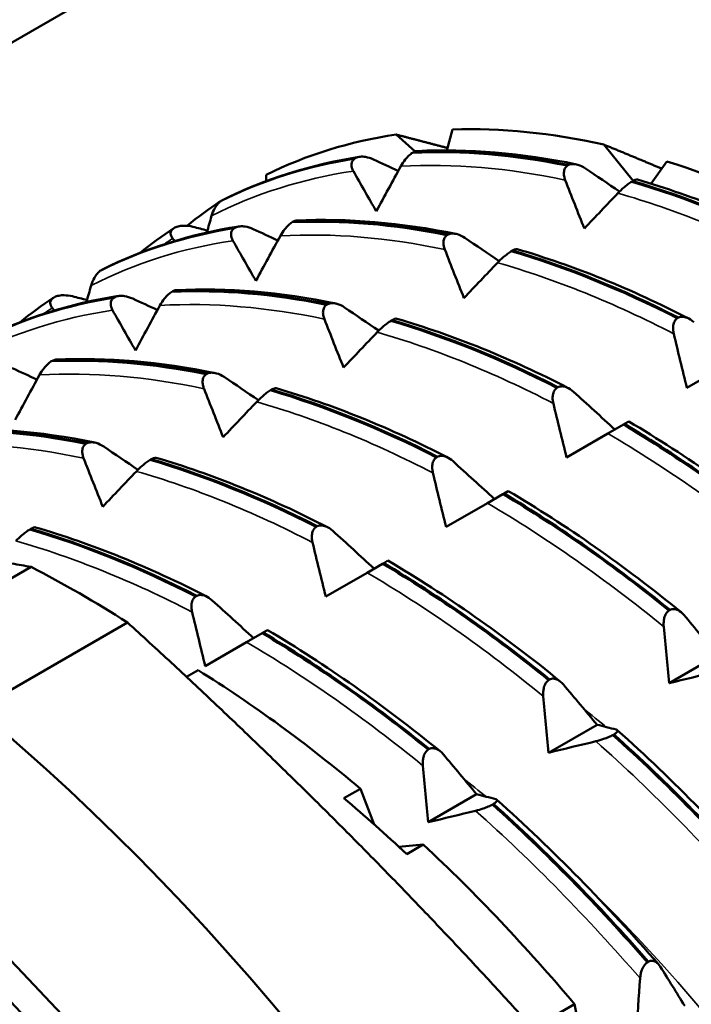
# Model space of a CAD drawing. Header units: millimetres. Extents: x 39 to 198, y 81 to 244.
# Tile 19 of 32: x 179.48 to 186.64, y 124.95 to 135.45. Entities that reach past the tile are written whole.
import ezdxf

# ---------------------------------------------------------------- set-up
doc = ezdxf.new("R2010")
doc.units = ezdxf.units.MM
doc.layers.add('Видимые тонкие (ГОСТ)', color=7, linetype='Continuous', lineweight=35)
doc.layers.add('Видимый контур (ГОСТ)', color=7, linetype='Continuous', lineweight=50)

msp = doc.modelspace()

# ---------------------------------------------------------------- linework, layer by layer
at = {"layer": 'Видимые тонкие (ГОСТ)'}
for points in [[(183.036, 133.834), (182.495, 133.753), (181.988, 133.593), (181.523, 133.356)], [(185.295, 133.739), (184.689, 133.867), (184.1, 133.916), (183.541, 133.885)], [(187.737, 132.84), (187.104, 133.168), (186.474, 133.422), (185.857, 133.599)], [(181.109, 133.116), (181.076, 133.095), (181.044, 133.074), (181.012, 133.052)], [(184.011, 132.997), (183.404, 133.126), (182.816, 133.175), (182.257, 133.143)], [(181.751, 133.092), (181.211, 133.012), (180.704, 132.852), (180.239, 132.614)], [(186.453, 132.099), (185.82, 132.426), (185.189, 132.681), (184.573, 132.857)], [(179.824, 132.375), (179.792, 132.354), (179.759, 132.332), (179.727, 132.31)], [(182.727, 132.256), (182.12, 132.384), (181.532, 132.433), (180.972, 132.402)], [(180.467, 132.351), (179.927, 132.27), (179.42, 132.11), (178.955, 131.873)], [(185.169, 131.357), (184.536, 131.685), (183.905, 131.94), (183.289, 132.116)], [(181.443, 131.514), (180.836, 131.643), (180.247, 131.692), (179.688, 131.661)], [(183.884, 130.616), (183.252, 130.944), (182.621, 131.198), (182.005, 131.374)], [(187.63, 129.719), (187.013, 130.223), (186.383, 130.665), (185.75, 131.036)], [(180.158, 130.773), (179.552, 130.901), (178.963, 130.95), (178.404, 130.919)], [(182.6, 129.875), (181.968, 130.202), (181.337, 130.457), (180.721, 130.633)], [(186.345, 128.977), (185.729, 129.481), (185.098, 129.923), (184.466, 130.295)], [(181.316, 129.133), (180.683, 129.461), (180.053, 129.715), (179.436, 129.892)], [(185.061, 128.236), (184.445, 128.74), (183.814, 129.182), (183.182, 129.553)], [(183.777, 127.495), (183.161, 127.998), (182.53, 128.441), (181.897, 128.812)], [(185.741, 127.9), (185.656, 127.97), (185.571, 128.038), (185.485, 128.105)], [(187.378, 125.971), (186.818, 126.616), (186.23, 127.215), (185.623, 127.756)], [(184.458, 127.159), (184.373, 127.228), (184.287, 127.296), (184.202, 127.363)], [(186.093, 125.229), (185.534, 125.875), (184.946, 126.474), (184.339, 127.015)]]:
    msp.add_open_spline(points, degree=3, dxfattribs=at)
msp.add_open_spline([(190.79, 117.152), (190.701, 117.504), (190.598, 117.859), (190.483, 118.216), (189.644, 120.8), (188.108, 123.434), (186.234, 125.479), (186.008, 125.726), (185.776, 125.965), (185.541, 126.194)], degree=3, knots=[31.7167794, 31.7167794, 31.7167794, 31.7167794, 31.8161356, 31.8161356, 31.8161356, 32.5361446, 32.5361446, 32.5361446, 32.6231685, 32.6231685, 32.6231685, 32.6231685], dxfattribs=at)
at = {"layer": 'Видимый контур (ГОСТ)'}
for p, q in [((172.961, 131.492), (183.153, 137.376)), ((184.094, 134.276), (184.034, 134.055)), ((183.694, 134.044), (183.492, 134.223)), ((186.019, 133.729), (185.707, 134.116)), ((183.05, 133.967), (183.062, 133.974)), ((183.679, 134.037), (183.667, 134.03)), ((186.378, 133.937), (186.211, 133.7)), ((185.319, 133.892), (185.331, 133.899)), ((182.107, 133.795), (182.107, 133.727)), ((186.016, 133.728), (186.004, 133.721)), ((181.638, 133.524), (181.626, 133.517)), ((181.617, 133.511), (181.616, 133.511)), ((181.12, 133.225), (181.132, 133.232)), ((181.766, 133.226), (181.778, 133.233)), ((182.394, 133.295), (182.382, 133.288)), ((184.034, 133.151), (184.046, 133.158)), ((184.732, 132.987), (184.72, 132.98)), ((180.354, 132.783), (180.342, 132.776)), ((179.836, 132.484), (179.848, 132.491)), ((180.482, 132.484), (180.494, 132.491)), ((181.11, 132.554), (181.098, 132.547)), ((182.75, 132.409), (182.762, 132.416)), ((186.49, 132.265), (186.502, 132.272)), ((183.448, 132.245), (183.436, 132.238)), ((179.826, 131.812), (179.814, 131.806)), ((187.034, 131.778), (186.593, 131.523)), ((181.466, 131.668), (181.478, 131.675)), ((185.206, 131.524), (185.218, 131.531)), ((182.164, 131.504), (182.152, 131.497)), ((185.915, 131.132), (185.75, 131.036)), ((185.927, 131.139), (185.915, 131.132)), ((185.973, 131.165), (185.927, 131.139)), ((185.75, 131.036), (185.309, 130.782)), ((180.182, 130.926), (180.194, 130.933)), ((183.922, 130.782), (183.934, 130.789)), ((180.88, 130.762), (180.868, 130.755)), ((184.631, 130.39), (184.466, 130.295)), ((184.643, 130.397), (184.631, 130.39)), ((184.688, 130.423), (184.643, 130.397)), ((184.466, 130.295), (184.025, 130.04)), ((179.596, 130.021), (179.584, 130.014)), ((182.638, 130.041), (182.65, 130.048)), ((183.347, 129.649), (183.182, 129.553)), ((183.359, 129.656), (183.347, 129.649)), ((183.404, 129.682), (183.359, 129.656)), ((178.158, 128.783), (179.599, 129.615)), ((183.182, 129.553), (182.741, 129.299)), ((181.354, 129.3), (181.366, 129.307)), ((186.401, 129.149), (186.413, 129.156)), ((179.024, 128.096), (180.627, 129.022)), ((182.063, 128.908), (181.897, 128.812)), ((182.075, 128.915), (182.063, 128.908)), ((182.12, 128.941), (182.075, 128.915)), ((181.897, 128.812), (181.456, 128.557)), ((186.918, 128.674), (186.402, 128.376)), ((181.379, 128.513), (181.256, 128.442)), ((185.117, 128.408), (185.129, 128.415)), ((185.634, 127.932), (185.118, 127.634)), ((185.815, 127.829), (185.803, 127.822)), ((183.833, 127.667), (183.845, 127.674)), ((182.934, 127.148), (183.111, 127.25)), ((183.111, 127.25), (183.259, 126.867)), ((184.35, 127.191), (183.834, 126.893)), ((184.531, 127.088), (184.519, 127.081)), ((183.52, 126.632), (183.781, 126.655)), ((183.781, 126.655), (183.605, 126.553)), ((186.171, 125.399), (186.183, 125.406)), ((185.218, 124.85), (185.395, 124.952)), ((185.395, 124.952), (185.481, 124.531))]:
    msp.add_line(p, q, dxfattribs=at)
for centre, major_axis, start_param, end_param in [((188.457, 122.23), (-6.6, 11.432), 5.796782, 5.98419), ((188.457, 122.23), (-6.6, 11.432), 6.058582, 6.24599), ((188.457, 122.23), (-6.6, 11.432), 5.534983, 5.722391), ((188.457, 122.23), (-6.6, 11.432), 0.037196, 0.094462), ((176.224, 115.167), (9.125, -15.805), 0, 2.611139), ((174.668, 114.269), (9.125, -15.805), 6.132668, 8.728989), ((180.113, 117.412), (-7.3, 12.644), 5.447996, 5.547578), ((174.668, 114.269), (8.875, -15.372), 0.110663, 2.435851), ((181.032, 117.943), (-6.6, 11.432), 5.273183, 5.460591), ((180.855, 117.841), (-6.6, 11.432), 5.198792, 5.273183), ((181.032, 117.943), (-6.6, 11.432), 5.011384, 5.198792)]:
    msp.add_ellipse(centre, major_axis=major_axis, ratio=0.57735, start_param=start_param, end_param=end_param, dxfattribs=at)
for points, weights in [([(183.492, 134.223), (183.772, 134.151), (184.041, 134.08)], [1, 1.00023607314, 1.00016200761]), ([(185.707, 134.116), (186.022, 133.988), (186.324, 133.86)], [1, 1.00028303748, 1.00012026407]), ([(181.616, 133.511), (181.617, 133.511), (181.618, 133.511)], [1, 1.00000068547, 1.00000136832]), ([(179.599, 129.615), (177.967, 129.896), (176.246, 130.055)], [1, 1.03394438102, 1.03061102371]), ([(187.041, 122.251), (184.146, 125.817), (180.627, 129.022)], [1, 1.06181818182, 1])]:
    msp.add_rational_spline(points, weights, degree=2, dxfattribs=at)
for points in [[(183.667, 134.03), (184.195, 134.054), (184.749, 134.008), (185.319, 133.892)], [(185.331, 133.899), (184.761, 134.015), (184.207, 134.061), (183.679, 134.037)], [(183.715, 134.048), (184.259, 134.074), (184.83, 134.026), (185.414, 133.906)], [(181.626, 133.517), (182.066, 133.736), (182.544, 133.887), (183.05, 133.967)], [(183.062, 133.974), (182.556, 133.894), (182.078, 133.743), (181.638, 133.524)], [(181.639, 133.525), (182.09, 133.749), (182.582, 133.904), (183.099, 133.986)], [(183.251, 133.958), (183.338, 133.917), (183.426, 133.876), (183.514, 133.836)], [(183.28, 133.406), (183.198, 133.548), (183.116, 133.691), (183.036, 133.834)], [(183.541, 133.885), (183.454, 133.725), (183.367, 133.565), (183.28, 133.406)], [(185.51, 133.863), (185.632, 133.781), (185.753, 133.699), (185.874, 133.616)], [(185.499, 133.222), (185.43, 133.394), (185.362, 133.567), (185.295, 133.739)], [(187.786, 133.014), (187.191, 133.318), (186.598, 133.557), (186.016, 133.728)], [(186.066, 133.743), (186.667, 133.568), (187.282, 133.319), (187.896, 133.004)], [(186.004, 133.721), (186.586, 133.55), (187.179, 133.311), (187.774, 133.007)], [(185.857, 133.599), (185.738, 133.473), (185.618, 133.348), (185.499, 133.222)], [(181.523, 133.356), (181.507, 133.297), (181.49, 133.238), (181.473, 133.179)], [(182.382, 133.288), (182.911, 133.313), (183.465, 133.267), (184.034, 133.151)], [(184.046, 133.158), (183.477, 133.274), (182.923, 133.32), (182.394, 133.295)], [(182.431, 133.307), (182.975, 133.333), (183.546, 133.284), (184.13, 133.164)], [(180.342, 132.776), (180.782, 132.995), (181.26, 133.145), (181.766, 133.226)], [(181.778, 133.233), (181.272, 133.152), (180.794, 133.002), (180.354, 132.783)], [(180.355, 132.783), (180.806, 133.008), (181.297, 133.162), (181.815, 133.244)], [(180.761, 132.962), (180.877, 133.056), (180.996, 133.143), (181.119, 133.225)], [(181.324, 133.24), (181.376, 133.227), (181.427, 133.214), (181.479, 133.201)], [(181.967, 133.216), (182.054, 133.176), (182.142, 133.135), (182.23, 133.094)], [(181.131, 133.089), (181.123, 133.098), (181.116, 133.107), (181.109, 133.116)], [(182.257, 133.143), (182.169, 132.984), (182.082, 132.824), (181.996, 132.664)], [(184.226, 133.121), (184.348, 133.04), (184.469, 132.957), (184.59, 132.875)], [(181.996, 132.664), (181.913, 132.807), (181.832, 132.95), (181.751, 133.092)], [(184.215, 132.481), (184.146, 132.653), (184.078, 132.825), (184.011, 132.997)], [(184.782, 133.002), (185.383, 132.827), (185.998, 132.578), (186.612, 132.262)], [(184.72, 132.98), (185.301, 132.809), (185.895, 132.569), (186.49, 132.265)], [(186.502, 132.272), (185.907, 132.576), (185.313, 132.816), (184.732, 132.987)], [(184.573, 132.857), (184.453, 132.732), (184.334, 132.606), (184.215, 132.481)], [(180.239, 132.614), (180.222, 132.555), (180.206, 132.496), (180.189, 132.437)], [(181.098, 132.547), (181.627, 132.571), (182.18, 132.525), (182.75, 132.409)], [(182.762, 132.416), (182.192, 132.532), (181.639, 132.578), (181.11, 132.554)], [(181.147, 132.565), (181.69, 132.591), (182.262, 132.543), (182.845, 132.423)], [(179.058, 132.035), (179.498, 132.253), (179.975, 132.404), (180.482, 132.484)], [(180.494, 132.491), (179.987, 132.411), (179.51, 132.26), (179.07, 132.042)], [(179.071, 132.042), (179.522, 132.266), (180.013, 132.421), (180.531, 132.503)], [(179.477, 132.221), (179.593, 132.314), (179.712, 132.402), (179.835, 132.483)], [(180.039, 132.499), (180.091, 132.486), (180.143, 132.473), (180.195, 132.46)], [(180.682, 132.475), (180.77, 132.434), (180.858, 132.394), (180.946, 132.353)], [(179.846, 132.347), (179.839, 132.357), (179.832, 132.366), (179.824, 132.375)], [(180.972, 132.402), (180.885, 132.242), (180.798, 132.083), (180.712, 131.923)], [(182.942, 132.38), (183.063, 132.298), (183.185, 132.216), (183.306, 132.133)], [(180.712, 131.923), (180.629, 132.065), (180.548, 132.208), (180.467, 132.351)], [(182.931, 131.739), (182.862, 131.911), (182.794, 132.084), (182.727, 132.256)], [(183.498, 132.26), (184.099, 132.085), (184.714, 131.837), (185.328, 131.521)], [(183.436, 132.238), (184.017, 132.067), (184.611, 131.828), (185.206, 131.524)], [(185.218, 131.531), (184.623, 131.835), (184.029, 132.074), (183.448, 132.245)], [(183.289, 132.116), (183.169, 131.99), (183.05, 131.865), (182.931, 131.739)], [(186.593, 131.523), (186.545, 131.715), (186.499, 131.907), (186.453, 132.099)], [(181.478, 131.675), (180.908, 131.791), (180.354, 131.837), (179.826, 131.812)], [(179.863, 131.824), (180.406, 131.85), (180.978, 131.802), (181.561, 131.681)], [(179.398, 131.733), (179.486, 131.693), (179.574, 131.652), (179.661, 131.611)], [(179.814, 131.806), (180.342, 131.83), (180.896, 131.784), (181.466, 131.668)], [(179.688, 131.661), (179.601, 131.501), (179.514, 131.341), (179.428, 131.182)], [(181.658, 131.639), (181.779, 131.557), (181.901, 131.475), (182.022, 131.392)], [(181.647, 130.998), (181.578, 131.17), (181.51, 131.342), (181.443, 131.514)], [(182.152, 131.497), (182.733, 131.326), (183.326, 131.086), (183.922, 130.782)], [(183.934, 130.789), (183.338, 131.093), (182.745, 131.333), (182.164, 131.504)], [(182.213, 131.519), (182.814, 131.344), (183.43, 131.095), (184.044, 130.78)], [(185.384, 131.482), (185.531, 131.348), (185.678, 131.214), (185.825, 131.079)], [(182.005, 131.374), (181.885, 131.249), (181.766, 131.123), (181.647, 130.998)], [(185.309, 130.782), (185.261, 130.974), (185.214, 131.166), (185.169, 131.357)], [(178.578, 131.082), (179.122, 131.108), (179.693, 131.06), (180.277, 130.94)], [(185.915, 131.132), (186.511, 130.778), (187.104, 130.362), (187.686, 129.891)], [(187.698, 129.898), (187.116, 130.369), (186.523, 130.785), (185.927, 131.139)], [(185.973, 131.165), (186.592, 130.799), (187.211, 130.364), (187.814, 129.873)], [(178.53, 131.064), (179.058, 131.089), (179.612, 131.042), (180.182, 130.926)], [(180.194, 130.933), (179.624, 131.049), (179.07, 131.096), (178.542, 131.071)], [(180.374, 130.897), (180.495, 130.815), (180.616, 130.733), (180.738, 130.65)], [(180.363, 130.256), (180.294, 130.429), (180.226, 130.601), (180.158, 130.773)], [(180.868, 130.755), (181.449, 130.585), (182.042, 130.345), (182.638, 130.041)], [(182.65, 130.048), (182.054, 130.352), (181.461, 130.592), (180.88, 130.762)], [(180.929, 130.778), (181.53, 130.603), (182.146, 130.354), (182.759, 130.038)], [(184.099, 130.74), (184.247, 130.607), (184.394, 130.473), (184.54, 130.338)], [(180.721, 130.633), (180.601, 130.508), (180.482, 130.382), (180.363, 130.256)], [(184.025, 130.04), (183.977, 130.232), (183.93, 130.424), (183.884, 130.616)], [(184.631, 130.39), (185.227, 130.036), (185.82, 129.62), (186.401, 129.149)], [(186.413, 129.156), (185.832, 129.627), (185.239, 130.043), (184.643, 130.397)], [(184.688, 130.423), (185.308, 130.058), (185.927, 129.623), (186.53, 129.132)], [(179.584, 130.014), (180.165, 129.843), (180.758, 129.604), (181.354, 129.3)], [(181.366, 129.307), (180.77, 129.611), (180.177, 129.85), (179.596, 130.021)], [(179.645, 130.036), (180.246, 129.861), (180.862, 129.612), (181.475, 129.297)], [(182.815, 129.999), (182.963, 129.866), (183.11, 129.731), (183.256, 129.597)], [(182.741, 129.299), (182.693, 129.491), (182.646, 129.683), (182.6, 129.875)], [(183.347, 129.649), (183.943, 129.295), (184.536, 128.879), (185.117, 128.408)], [(185.129, 128.415), (184.548, 128.886), (183.955, 129.302), (183.359, 129.656)], [(183.404, 129.682), (184.024, 129.316), (184.643, 128.882), (185.246, 128.391)], [(181.531, 129.257), (181.678, 129.124), (181.825, 128.99), (181.972, 128.855)], [(181.456, 128.557), (181.409, 128.749), (181.362, 128.941), (181.316, 129.133)], [(186.561, 129.102), (186.68, 128.96), (186.799, 128.817), (186.918, 128.674)], [(182.063, 128.908), (182.658, 128.554), (183.252, 128.137), (183.833, 127.667)], [(183.845, 127.674), (183.264, 128.144), (182.67, 128.56), (182.075, 128.915)], [(182.12, 128.941), (182.739, 128.575), (183.359, 128.14), (183.962, 127.649)], [(186.402, 128.376), (186.383, 128.576), (186.364, 128.777), (186.345, 128.977)], [(186.907, 128.497), (186.739, 128.457), (186.571, 128.416), (186.402, 128.376)], [(185.276, 128.36), (185.396, 128.218), (185.515, 128.076), (185.634, 127.932)], [(185.118, 127.634), (185.098, 127.835), (185.079, 128.036), (185.061, 128.236)], [(185.634, 127.932), (185.703, 127.915), (185.771, 127.898), (185.838, 127.88)], [(185.85, 127.875), (186.446, 127.342), (187.027, 126.751), (187.576, 126.117)], [(185.623, 127.756), (185.455, 127.715), (185.286, 127.675), (185.118, 127.634)], [(185.803, 127.822), (186.373, 127.31), (186.927, 126.746), (187.455, 126.141)], [(187.467, 126.148), (186.939, 126.753), (186.385, 127.316), (185.815, 127.829)], [(183.992, 127.619), (184.112, 127.477), (184.231, 127.334), (184.35, 127.191)], [(183.834, 126.893), (183.814, 127.094), (183.795, 127.294), (183.777, 127.495)], [(184.35, 127.191), (184.419, 127.174), (184.487, 127.156), (184.554, 127.139)], [(184.565, 127.133), (185.161, 126.601), (185.742, 126.009), (186.292, 125.376)], [(184.339, 127.015), (184.171, 126.974), (184.002, 126.933), (183.834, 126.893)], [(184.519, 127.081), (185.089, 126.568), (185.643, 126.004), (186.171, 125.399)], [(186.183, 125.406), (185.655, 126.011), (185.101, 126.575), (184.531, 127.088)], [(186.309, 125.354), (186.396, 125.215), (186.483, 125.075), (186.569, 124.935)], [(186.054, 124.638), (186.066, 124.835), (186.079, 125.032), (186.093, 125.229)]]:
    msp.add_open_spline(points, degree=3, dxfattribs=at)
for points, knots in [([(183.715, 134.048), (183.713, 134.048), (183.712, 134.048), (183.701, 134.046), (183.69, 134.043), (183.679, 134.037)], [-0.005917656, -0.005917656, -0.005917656, -0.005917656, -0.004962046, -0.004962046, 0, 0, 0, 0]), ([(183.036, 133.834), (183.029, 133.845), (183.024, 133.857), (183.017, 133.88), (183.015, 133.891), (183.015, 133.915), (183.018, 133.929), (183.031, 133.951), (183.039, 133.96), (183.05, 133.967)], [-0.02001764, -0.02001764, -0.02001764, -0.02001764, -0.01517559, -0.01517559, -0.01064091, -0.01064091, -0.00496205, -0.00496205, 0, 0, 0, 0]), ([(183.062, 133.974), (183.069, 133.977), (183.076, 133.98), (183.091, 133.984), (183.1, 133.986), (183.126, 133.989), (183.145, 133.988), (183.192, 133.98), (183.222, 133.971), (183.251, 133.958)], [-0.02234974, -0.02234974, -0.02234974, -0.02234974, -0.0193503, -0.0193503, -0.01627138, -0.01627138, -0.00971082, -0.00971082, 0, 0, 0, 0]), ([(183.667, 134.03), (183.66, 134.026), (183.654, 134.021), (183.641, 134.011), (183.634, 134.005), (183.614, 133.986), (183.601, 133.972), (183.571, 133.935), (183.555, 133.91), (183.541, 133.885)], [-0.02234974, -0.02234974, -0.02234974, -0.02234974, -0.0193503, -0.0193503, -0.01627138, -0.01627138, -0.00971082, -0.00971082, 0, 0, 0, 0]), ([(185.295, 133.739), (185.29, 133.753), (185.286, 133.767), (185.281, 133.794), (185.28, 133.807), (185.282, 133.835), (185.285, 133.85), (185.299, 133.875), (185.308, 133.885), (185.319, 133.892)], [-0.02001764, -0.02001764, -0.02001764, -0.02001764, -0.01517559, -0.01517559, -0.01064091, -0.01064091, -0.00496205, -0.00496205, 0, 0, 0, 0]), ([(185.331, 133.899), (185.337, 133.902), (185.344, 133.905), (185.359, 133.908), (185.367, 133.909), (185.393, 133.91), (185.411, 133.907), (185.456, 133.894), (185.483, 133.881), (185.51, 133.863)], [-0.02234974, -0.02234974, -0.02234974, -0.02234974, -0.0193503, -0.0193503, -0.01627138, -0.01627138, -0.00971082, -0.00971082, 0, 0, 0, 0]), ([(186.066, 133.743), (186.061, 133.745), (186.055, 133.744), (186.038, 133.739), (186.028, 133.734), (186.016, 133.728)], [-0.01051788, -0.01051788, -0.01051788, -0.01051788, -0.00496205, -0.00496205, 0, 0, 0, 0]), ([(186.004, 133.721), (185.998, 133.717), (185.991, 133.713), (185.977, 133.704), (185.97, 133.699), (185.948, 133.682), (185.933, 133.67), (185.897, 133.639), (185.876, 133.619), (185.857, 133.599)], [-0.02234974, -0.02234974, -0.02234974, -0.02234974, -0.0193503, -0.0193503, -0.01627138, -0.01627138, -0.00971082, -0.00971082, 0, 0, 0, 0]), ([(181.626, 133.517), (181.62, 133.513), (181.614, 133.509), (181.602, 133.498), (181.596, 133.492), (181.578, 133.471), (181.567, 133.455), (181.543, 133.413), (181.532, 133.385), (181.523, 133.356)], [-0.02234974, -0.02234974, -0.02234974, -0.02234974, -0.0193503, -0.0193503, -0.01627138, -0.01627138, -0.00971082, -0.00971082, 0, 0, 0, 0]), ([(182.431, 133.307), (182.429, 133.307), (182.428, 133.306), (182.416, 133.305), (182.406, 133.301), (182.394, 133.295)], [-0.005917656, -0.005917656, -0.005917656, -0.005917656, -0.004962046, -0.004962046, 0, 0, 0, 0]), ([(181.109, 133.116), (181.102, 133.125), (181.096, 133.134), (181.089, 133.151), (181.087, 133.16), (181.086, 133.18), (181.089, 133.191), (181.101, 133.21), (181.109, 133.218), (181.12, 133.225)], [-0.02001764, -0.02001764, -0.02001764, -0.02001764, -0.01517559, -0.01517559, -0.01064091, -0.01064091, -0.00496205, -0.00496205, 0, 0, 0, 0]), ([(181.132, 133.232), (181.139, 133.236), (181.146, 133.239), (181.161, 133.244), (181.17, 133.246), (181.197, 133.251), (181.216, 133.252), (181.264, 133.252), (181.294, 133.248), (181.324, 133.24)], [-0.02234974, -0.02234974, -0.02234974, -0.02234974, -0.0193503, -0.0193503, -0.01627138, -0.01627138, -0.00971082, -0.00971082, 0, 0, 0, 0]), ([(181.751, 133.092), (181.745, 133.104), (181.74, 133.115), (181.733, 133.138), (181.731, 133.149), (181.731, 133.174), (181.734, 133.187), (181.747, 133.209), (181.755, 133.219), (181.766, 133.226)], [-0.02001764, -0.02001764, -0.02001764, -0.02001764, -0.01517559, -0.01517559, -0.01064091, -0.01064091, -0.00496205, -0.00496205, 0, 0, 0, 0]), ([(181.778, 133.233), (181.785, 133.236), (181.792, 133.239), (181.807, 133.243), (181.815, 133.244), (181.842, 133.247), (181.861, 133.246), (181.908, 133.239), (181.938, 133.23), (181.967, 133.216)], [-0.02234974, -0.02234974, -0.02234974, -0.02234974, -0.0193503, -0.0193503, -0.01627138, -0.01627138, -0.00971082, -0.00971082, 0, 0, 0, 0]), ([(182.382, 133.288), (182.376, 133.284), (182.37, 133.28), (182.357, 133.27), (182.35, 133.264), (182.33, 133.245), (182.317, 133.231), (182.287, 133.193), (182.271, 133.169), (182.257, 133.143)], [-0.02234974, -0.02234974, -0.02234974, -0.02234974, -0.0193503, -0.0193503, -0.01627138, -0.01627138, -0.00971082, -0.00971082, 0, 0, 0, 0]), ([(184.011, 132.997), (184.006, 133.011), (184.001, 133.025), (183.997, 133.052), (183.996, 133.065), (183.997, 133.094), (184.001, 133.109), (184.015, 133.133), (184.023, 133.143), (184.034, 133.151)], [-0.02001764, -0.02001764, -0.02001764, -0.02001764, -0.01517559, -0.01517559, -0.01064091, -0.01064091, -0.00496205, -0.00496205, 0, 0, 0, 0]), ([(184.046, 133.158), (184.053, 133.161), (184.06, 133.163), (184.075, 133.167), (184.083, 133.168), (184.109, 133.168), (184.127, 133.166), (184.172, 133.153), (184.199, 133.14), (184.226, 133.121)], [-0.02234974, -0.02234974, -0.02234974, -0.02234974, -0.0193503, -0.0193503, -0.01627138, -0.01627138, -0.00971082, -0.00971082, 0, 0, 0, 0]), ([(184.782, 133.002), (184.777, 133.003), (184.77, 133.003), (184.753, 132.997), (184.744, 132.993), (184.732, 132.987)], [-0.01051788, -0.01051788, -0.01051788, -0.01051788, -0.00496205, -0.00496205, 0, 0, 0, 0]), ([(184.72, 132.98), (184.714, 132.976), (184.707, 132.972), (184.693, 132.962), (184.686, 132.957), (184.664, 132.94), (184.649, 132.928), (184.613, 132.897), (184.592, 132.877), (184.573, 132.857)], [-0.02234974, -0.02234974, -0.02234974, -0.02234974, -0.0193503, -0.0193503, -0.01627138, -0.01627138, -0.00971082, -0.00971082, 0, 0, 0, 0]), ([(180.342, 132.776), (180.336, 132.772), (180.33, 132.767), (180.317, 132.756), (180.312, 132.75), (180.294, 132.73), (180.283, 132.714), (180.259, 132.672), (180.248, 132.644), (180.239, 132.614)], [-0.02234974, -0.02234974, -0.02234974, -0.02234974, -0.0193503, -0.0193503, -0.01627138, -0.01627138, -0.00971082, -0.00971082, 0, 0, 0, 0]), ([(179.824, 132.375), (179.818, 132.383), (179.812, 132.392), (179.805, 132.41), (179.802, 132.419), (179.802, 132.438), (179.805, 132.449), (179.817, 132.468), (179.825, 132.477), (179.836, 132.484)], [-0.02001764, -0.02001764, -0.02001764, -0.02001764, -0.01517559, -0.01517559, -0.01064091, -0.01064091, -0.00496205, -0.00496205, 0, 0, 0, 0]), ([(179.848, 132.491), (179.855, 132.494), (179.862, 132.497), (179.877, 132.502), (179.886, 132.504), (179.912, 132.51), (179.932, 132.511), (179.98, 132.51), (180.01, 132.506), (180.039, 132.499)], [-0.02234974, -0.02234974, -0.02234974, -0.02234974, -0.0193503, -0.0193503, -0.01627138, -0.01627138, -0.00971082, -0.00971082, 0, 0, 0, 0]), ([(180.467, 132.351), (180.461, 132.362), (180.456, 132.374), (180.449, 132.397), (180.447, 132.408), (180.447, 132.433), (180.45, 132.446), (180.463, 132.468), (180.471, 132.477), (180.482, 132.484)], [-0.02001764, -0.02001764, -0.02001764, -0.02001764, -0.01517559, -0.01517559, -0.01064091, -0.01064091, -0.00496205, -0.00496205, 0, 0, 0, 0]), ([(180.494, 132.491), (180.5, 132.495), (180.508, 132.497), (180.523, 132.502), (180.531, 132.503), (180.558, 132.506), (180.577, 132.505), (180.624, 132.497), (180.653, 132.488), (180.682, 132.475)], [-0.02234974, -0.02234974, -0.02234974, -0.02234974, -0.0193503, -0.0193503, -0.01627138, -0.01627138, -0.00971082, -0.00971082, 0, 0, 0, 0]), ([(181.098, 132.547), (181.092, 132.543), (181.086, 132.538), (181.073, 132.528), (181.066, 132.523), (181.046, 132.504), (181.033, 132.489), (181.003, 132.452), (180.986, 132.427), (180.972, 132.402)], [-0.02234974, -0.02234974, -0.02234974, -0.02234974, -0.0193503, -0.0193503, -0.01627138, -0.01627138, -0.00971082, -0.00971082, 0, 0, 0, 0]), ([(181.147, 132.565), (181.145, 132.565), (181.143, 132.565), (181.132, 132.564), (181.122, 132.56), (181.11, 132.554)], [-0.005917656, -0.005917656, -0.005917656, -0.005917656, -0.004962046, -0.004962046, 0, 0, 0, 0]), ([(182.727, 132.256), (182.721, 132.27), (182.717, 132.284), (182.712, 132.311), (182.711, 132.324), (182.713, 132.352), (182.717, 132.367), (182.731, 132.392), (182.739, 132.402), (182.75, 132.409)], [-0.02001764, -0.02001764, -0.02001764, -0.02001764, -0.01517559, -0.01517559, -0.01064091, -0.01064091, -0.00496205, -0.00496205, 0, 0, 0, 0]), ([(182.762, 132.416), (182.769, 132.419), (182.776, 132.422), (182.791, 132.425), (182.799, 132.426), (182.825, 132.427), (182.843, 132.424), (182.887, 132.411), (182.915, 132.398), (182.942, 132.38)], [-0.02234974, -0.02234974, -0.02234974, -0.02234974, -0.0193503, -0.0193503, -0.01627138, -0.01627138, -0.00971082, -0.00971082, 0, 0, 0, 0]), ([(183.498, 132.26), (183.493, 132.262), (183.486, 132.261), (183.469, 132.256), (183.459, 132.251), (183.448, 132.245)], [-0.01051788, -0.01051788, -0.01051788, -0.01051788, -0.00496205, -0.00496205, 0, 0, 0, 0]), ([(186.453, 132.099), (186.449, 132.114), (186.447, 132.13), (186.445, 132.16), (186.445, 132.174), (186.45, 132.205), (186.455, 132.221), (186.47, 132.247), (186.479, 132.258), (186.49, 132.265)], [-0.02001764, -0.02001764, -0.02001764, -0.02001764, -0.01517559, -0.01517559, -0.01064091, -0.01064091, -0.00496205, -0.00496205, 0, 0, 0, 0]), ([(186.502, 132.272), (186.509, 132.275), (186.516, 132.278), (186.53, 132.281), (186.538, 132.281), (186.562, 132.281), (186.579, 132.277), (186.62, 132.26), (186.644, 132.244), (186.668, 132.223)], [-0.02234974, -0.02234974, -0.02234974, -0.02234974, -0.0193503, -0.0193503, -0.01627138, -0.01627138, -0.00971082, -0.00971082, 0, 0, 0, 0]), ([(183.436, 132.238), (183.43, 132.234), (183.423, 132.23), (183.409, 132.221), (183.402, 132.216), (183.38, 132.199), (183.364, 132.187), (183.329, 132.156), (183.308, 132.136), (183.289, 132.116)], [-0.02234974, -0.02234974, -0.02234974, -0.02234974, -0.0193503, -0.0193503, -0.01627138, -0.01627138, -0.00971082, -0.00971082, 0, 0, 0, 0]), ([(179.814, 131.806), (179.808, 131.802), (179.801, 131.797), (179.788, 131.787), (179.782, 131.781), (179.761, 131.762), (179.748, 131.748), (179.719, 131.71), (179.702, 131.686), (179.688, 131.661)], [-0.02234974, -0.02234974, -0.02234974, -0.02234974, -0.0193503, -0.0193503, -0.01627138, -0.01627138, -0.00971082, -0.00971082, 0, 0, 0, 0]), ([(179.863, 131.824), (179.861, 131.824), (179.859, 131.824), (179.848, 131.822), (179.838, 131.818), (179.826, 131.812)], [-0.005917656, -0.005917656, -0.005917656, -0.005917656, -0.004962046, -0.004962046, 0, 0, 0, 0]), ([(181.443, 131.514), (181.437, 131.528), (181.433, 131.542), (181.428, 131.569), (181.427, 131.583), (181.429, 131.611), (181.433, 131.626), (181.446, 131.651), (181.455, 131.66), (181.466, 131.668)], [-0.02001764, -0.02001764, -0.02001764, -0.02001764, -0.01517559, -0.01517559, -0.01064091, -0.01064091, -0.00496205, -0.00496205, 0, 0, 0, 0]), ([(181.478, 131.675), (181.485, 131.678), (181.492, 131.68), (181.507, 131.684), (181.515, 131.685), (181.54, 131.686), (181.559, 131.683), (181.603, 131.67), (181.631, 131.657), (181.658, 131.639)], [-0.02234974, -0.02234974, -0.02234974, -0.02234974, -0.0193503, -0.0193503, -0.01627138, -0.01627138, -0.00971082, -0.00971082, 0, 0, 0, 0]), ([(182.213, 131.519), (182.209, 131.52), (182.202, 131.52), (182.185, 131.514), (182.175, 131.51), (182.164, 131.504)], [-0.01051788, -0.01051788, -0.01051788, -0.01051788, -0.00496205, -0.00496205, 0, 0, 0, 0]), ([(185.169, 131.357), (185.165, 131.373), (185.162, 131.389), (185.16, 131.418), (185.161, 131.433), (185.166, 131.464), (185.171, 131.48), (185.186, 131.506), (185.195, 131.516), (185.206, 131.524)], [-0.02001764, -0.02001764, -0.02001764, -0.02001764, -0.01517559, -0.01517559, -0.01064091, -0.01064091, -0.00496205, -0.00496205, 0, 0, 0, 0]), ([(185.218, 131.531), (185.225, 131.534), (185.231, 131.536), (185.246, 131.539), (185.254, 131.54), (185.278, 131.539), (185.295, 131.535), (185.335, 131.519), (185.36, 131.503), (185.384, 131.482)], [-0.02234974, -0.02234974, -0.02234974, -0.02234974, -0.0193503, -0.0193503, -0.01627138, -0.01627138, -0.00971082, -0.00971082, 0, 0, 0, 0]), ([(182.152, 131.497), (182.145, 131.493), (182.139, 131.489), (182.125, 131.479), (182.118, 131.474), (182.095, 131.458), (182.08, 131.445), (182.045, 131.414), (182.024, 131.394), (182.005, 131.374)], [-0.02234974, -0.02234974, -0.02234974, -0.02234974, -0.0193503, -0.0193503, -0.01627138, -0.01627138, -0.00971082, -0.00971082, 0, 0, 0, 0]), ([(180.158, 130.773), (180.153, 130.787), (180.149, 130.801), (180.144, 130.828), (180.143, 130.841), (180.145, 130.869), (180.149, 130.884), (180.162, 130.909), (180.171, 130.919), (180.182, 130.926)], [-0.02001764, -0.02001764, -0.02001764, -0.02001764, -0.01517559, -0.01517559, -0.01064091, -0.01064091, -0.00496205, -0.00496205, 0, 0, 0, 0]), ([(180.194, 130.933), (180.201, 130.936), (180.208, 130.939), (180.223, 130.942), (180.231, 130.943), (180.256, 130.944), (180.274, 130.941), (180.319, 130.929), (180.347, 130.915), (180.374, 130.897)], [-0.02234974, -0.02234974, -0.02234974, -0.02234974, -0.0193503, -0.0193503, -0.01627138, -0.01627138, -0.00971082, -0.00971082, 0, 0, 0, 0]), ([(183.934, 130.789), (183.94, 130.792), (183.947, 130.795), (183.962, 130.798), (183.969, 130.798), (183.994, 130.798), (184.011, 130.794), (184.051, 130.777), (184.076, 130.761), (184.099, 130.74)], [-0.02234974, -0.02234974, -0.02234974, -0.02234974, -0.0193503, -0.0193503, -0.01627138, -0.01627138, -0.00971082, -0.00971082, 0, 0, 0, 0]), ([(180.868, 130.755), (180.861, 130.752), (180.855, 130.747), (180.841, 130.738), (180.834, 130.733), (180.811, 130.716), (180.796, 130.704), (180.76, 130.673), (180.74, 130.653), (180.721, 130.633)], [-0.02234974, -0.02234974, -0.02234974, -0.02234974, -0.0193503, -0.0193503, -0.01627138, -0.01627138, -0.00971082, -0.00971082, 0, 0, 0, 0]), ([(180.929, 130.778), (180.925, 130.779), (180.918, 130.778), (180.901, 130.773), (180.891, 130.769), (180.88, 130.762)], [-0.01051788, -0.01051788, -0.01051788, -0.01051788, -0.00496205, -0.00496205, 0, 0, 0, 0]), ([(183.884, 130.616), (183.881, 130.632), (183.878, 130.647), (183.876, 130.677), (183.877, 130.691), (183.881, 130.722), (183.886, 130.738), (183.902, 130.765), (183.911, 130.775), (183.922, 130.782)], [-0.02001764, -0.02001764, -0.02001764, -0.02001764, -0.01517559, -0.01517559, -0.01064091, -0.01064091, -0.00496205, -0.00496205, 0, 0, 0, 0]), ([(182.65, 130.048), (182.656, 130.051), (182.663, 130.053), (182.678, 130.056), (182.685, 130.057), (182.709, 130.056), (182.726, 130.052), (182.767, 130.036), (182.792, 130.02), (182.815, 129.999)], [-0.02234974, -0.02234974, -0.02234974, -0.02234974, -0.0193503, -0.0193503, -0.01627138, -0.01627138, -0.00971082, -0.00971082, 0, 0, 0, 0]), ([(179.584, 130.014), (179.577, 130.01), (179.57, 130.006), (179.557, 129.996), (179.549, 129.991), (179.527, 129.975), (179.512, 129.962), (179.476, 129.931), (179.455, 129.912), (179.436, 129.892)], [-0.02234974, -0.02234974, -0.02234974, -0.02234974, -0.0193503, -0.0193503, -0.01627137, -0.01627137, -0.00971081, -0.00971081, 0, 0, 0, 0]), ([(179.645, 130.036), (179.64, 130.038), (179.634, 130.037), (179.617, 130.032), (179.607, 130.027), (179.596, 130.021)], [-0.01051788, -0.01051788, -0.01051788, -0.01051788, -0.00496205, -0.00496205, 0, 0, 0, 0]), ([(182.6, 129.875), (182.596, 129.89), (182.594, 129.906), (182.592, 129.936), (182.593, 129.95), (182.597, 129.981), (182.602, 129.997), (182.617, 130.023), (182.627, 130.033), (182.638, 130.041)], [-0.02001764, -0.02001764, -0.02001764, -0.02001764, -0.01517559, -0.01517559, -0.01064091, -0.01064091, -0.00496205, -0.00496205, 0, 0, 0, 0]), ([(181.366, 129.307), (181.372, 129.31), (181.379, 129.312), (181.393, 129.315), (181.401, 129.316), (181.425, 129.315), (181.442, 129.311), (181.483, 129.295), (181.508, 129.279), (181.531, 129.257)], [-0.02234974, -0.02234974, -0.02234974, -0.02234974, -0.0193503, -0.0193503, -0.01627138, -0.01627138, -0.00971081, -0.00971081, 0, 0, 0, 0]), ([(181.316, 129.133), (181.312, 129.149), (181.31, 129.164), (181.308, 129.194), (181.308, 129.208), (181.313, 129.239), (181.318, 129.256), (181.333, 129.282), (181.342, 129.292), (181.354, 129.3)], [-0.02001764, -0.02001764, -0.02001764, -0.02001764, -0.01517559, -0.01517559, -0.01064091, -0.01064091, -0.00496205, -0.00496205, 0, 0, 0, 0]), ([(186.345, 128.977), (186.344, 128.994), (186.344, 129.01), (186.346, 129.041), (186.348, 129.056), (186.356, 129.088), (186.363, 129.105), (186.38, 129.131), (186.39, 129.142), (186.401, 129.149)], [-0.02001764, -0.02001764, -0.02001764, -0.02001764, -0.01517559, -0.01517559, -0.01064091, -0.01064091, -0.00496205, -0.00496205, 0, 0, 0, 0]), ([(186.413, 129.156), (186.42, 129.16), (186.426, 129.162), (186.44, 129.164), (186.447, 129.165), (186.47, 129.164), (186.485, 129.159), (186.521, 129.141), (186.541, 129.124), (186.561, 129.102)], [-0.02234974, -0.02234974, -0.02234974, -0.02234974, -0.0193503, -0.0193503, -0.01627138, -0.01627138, -0.00971082, -0.00971082, 0, 0, 0, 0]), ([(185.061, 128.236), (185.06, 128.252), (185.059, 128.268), (185.062, 128.3), (185.064, 128.314), (185.072, 128.346), (185.079, 128.363), (185.096, 128.39), (185.106, 128.4), (185.117, 128.408)], [-0.02001764, -0.02001764, -0.02001764, -0.02001764, -0.01517559, -0.01517559, -0.01064091, -0.01064091, -0.00496205, -0.00496205, 0, 0, 0, 0]), ([(185.129, 128.415), (185.136, 128.418), (185.142, 128.42), (185.156, 128.423), (185.163, 128.424), (185.186, 128.422), (185.201, 128.418), (185.236, 128.4), (185.257, 128.383), (185.276, 128.36)], [-0.02234974, -0.02234974, -0.02234974, -0.02234974, -0.0193503, -0.0193503, -0.01627138, -0.01627138, -0.00971082, -0.00971082, 0, 0, 0, 0]), ([(185.838, 127.88), (185.844, 127.879), (185.848, 127.877), (185.853, 127.872), (185.854, 127.868), (185.852, 127.86), (185.848, 127.854), (185.835, 127.842), (185.826, 127.836), (185.815, 127.829)], [-0.02001764, -0.02001764, -0.02001764, -0.02001764, -0.01517559, -0.01517559, -0.01064091, -0.01064091, -0.00496205, -0.00496205, 0, 0, 0, 0]), ([(185.803, 127.822), (185.796, 127.819), (185.789, 127.815), (185.774, 127.808), (185.766, 127.804), (185.741, 127.793), (185.722, 127.786), (185.678, 127.771), (185.65, 127.762), (185.623, 127.756)], [-0.02234974, -0.02234974, -0.02234974, -0.02234974, -0.0193503, -0.0193503, -0.01627138, -0.01627138, -0.00971082, -0.00971082, 0, 0, 0, 0]), ([(183.777, 127.495), (183.776, 127.511), (183.775, 127.527), (183.777, 127.558), (183.78, 127.573), (183.788, 127.605), (183.795, 127.622), (183.812, 127.649), (183.822, 127.659), (183.833, 127.667)], [-0.02001764, -0.02001764, -0.02001764, -0.02001764, -0.01517559, -0.01517559, -0.01064091, -0.01064091, -0.00496205, -0.00496205, 0, 0, 0, 0]), ([(183.845, 127.674), (183.851, 127.677), (183.858, 127.679), (183.872, 127.682), (183.879, 127.682), (183.901, 127.681), (183.917, 127.676), (183.952, 127.659), (183.973, 127.641), (183.992, 127.619)], [-0.02234974, -0.02234974, -0.02234974, -0.02234974, -0.0193503, -0.0193503, -0.01627138, -0.01627138, -0.00971081, -0.00971081, 0, 0, 0, 0]), ([(184.554, 127.139), (184.56, 127.137), (184.564, 127.135), (184.569, 127.13), (184.57, 127.127), (184.568, 127.119), (184.564, 127.113), (184.55, 127.101), (184.542, 127.094), (184.531, 127.088)], [-0.02001764, -0.02001764, -0.02001764, -0.02001764, -0.01517559, -0.01517559, -0.01064091, -0.01064091, -0.00496205, -0.00496205, 0, 0, 0, 0]), ([(184.519, 127.081), (184.512, 127.077), (184.505, 127.074), (184.49, 127.066), (184.482, 127.063), (184.456, 127.052), (184.438, 127.045), (184.394, 127.029), (184.366, 127.021), (184.339, 127.015)], [-0.02234974, -0.02234974, -0.02234974, -0.02234974, -0.0193503, -0.0193503, -0.01627137, -0.01627137, -0.00971081, -0.00971081, 0, 0, 0, 0]), ([(186.093, 125.229), (186.095, 125.245), (186.097, 125.261), (186.103, 125.292), (186.108, 125.307), (186.12, 125.338), (186.129, 125.355), (186.149, 125.381), (186.159, 125.392), (186.171, 125.399)], [-0.02001764, -0.02001764, -0.02001764, -0.02001764, -0.01517559, -0.01517559, -0.01064091, -0.01064091, -0.00496205, -0.00496205, 0, 0, 0, 0]), ([(186.183, 125.406), (186.189, 125.409), (186.195, 125.412), (186.209, 125.415), (186.215, 125.415), (186.235, 125.414), (186.248, 125.41), (186.278, 125.392), (186.295, 125.376), (186.309, 125.354)], [-0.02234974, -0.02234974, -0.02234974, -0.02234974, -0.0193503, -0.0193503, -0.01627138, -0.01627138, -0.00971081, -0.00971081, 0, 0, 0, 0])]:
    msp.add_open_spline(points, degree=3, knots=knots, dxfattribs=at)

doc.saveas('drawing.dxf')
